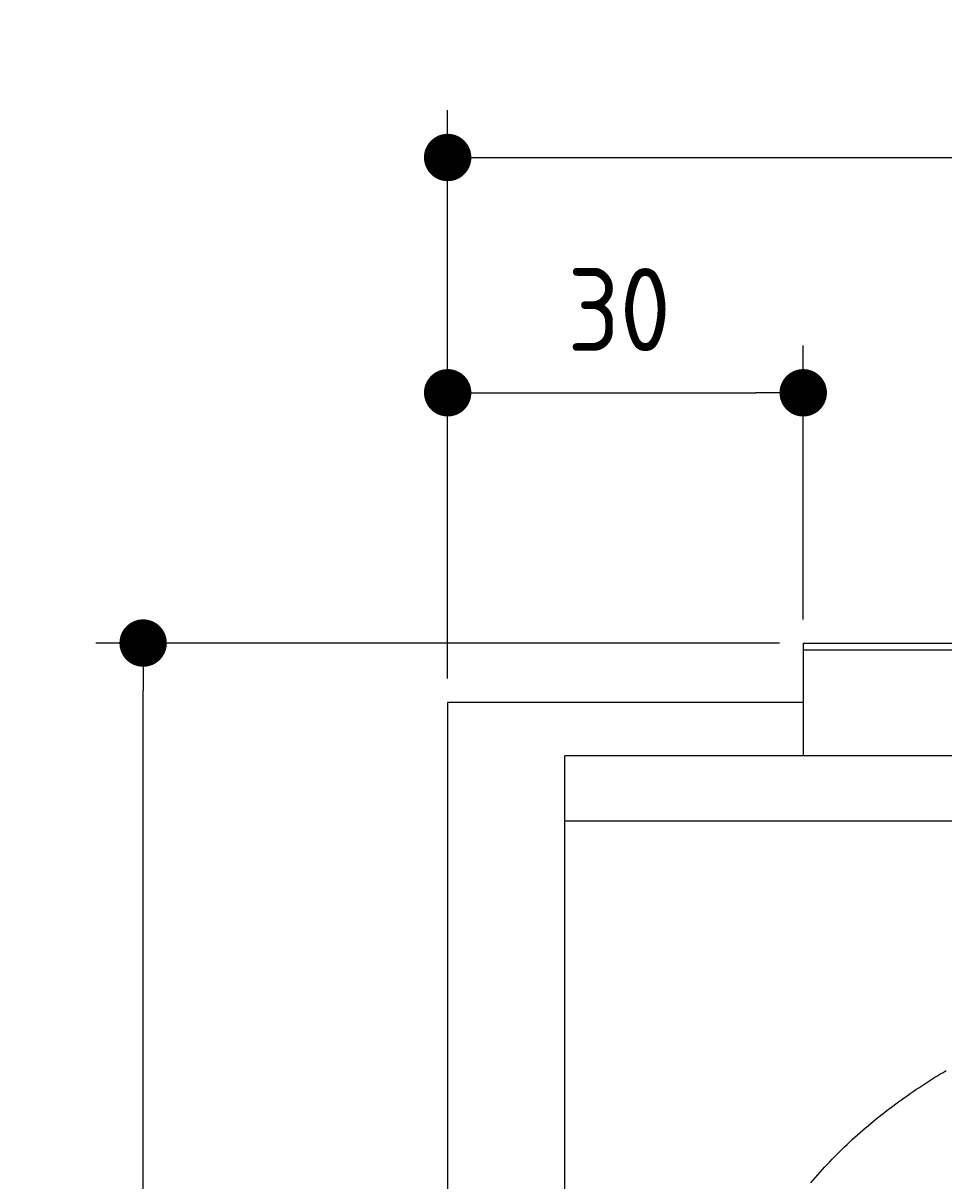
# Model space of a CAD drawing. Extents: x 715 to 7297, y 167 to 5810.
# Tile 27 of 92: x 715 to 1491, y 4834 to 5810. Entities that reach past the tile are written whole.
import ezdxf

# ---------------------------------------------------------------- set-up
doc = ezdxf.new("R2010")
doc.units = 0
doc.layers.get('0').update_dxf_attribs({"linetype": 'CONTINUOUS'})
doc.layers.get('DEFPOINTS').update_dxf_attribs({"linetype": 'CONTINUOUS'})
doc.layers.add('4', color=3, linetype='CONTINUOUS')
doc.layers.add('CAR', color=10, linetype='CONTINUOUS')
doc.styles.get("Standard").update_dxf_attribs({"font": 'ISOCP.SHX'})
doc.dimstyles.get("Standard").update_dxf_attribs({"dimtxt": 2.5, "dimasz": 2.5, "dimexe": 1.25, "dimexo": 0.625, "dimtad": 1, "dimcen": 2.5, "dimazin": 3, "dimtfac": 1, "dimtmove": 0, "dimatfit": 3})

# ---------------------------------------------------------------- blocks, each defined once
blk = doc.blocks.new('*U15')
at = {"layer": '4', "color": 2}
blk.add_text('520', height=70, dxfattribs=at).set_placement((3599.25, 5738.95))
blk = doc.blocks.new('PUNKT')
at = {"layer": '4', "color": 0, "linetype": 'BYBLOCK'}
blk.add_line((-0.5, 0), (-1, 0), dxfattribs=at)
at = {"layer": '4', "color": 0, "linetype": 'BYBLOCK', "const_width": 0.5}
blk.add_lwpolyline([(-0.25, 0, 1), (0.25, 0, 1)], format="xyb", close=True, dxfattribs=at)
blk = doc.blocks.new('*D5')
at = {"layer": '4'}
for p, q in [((1072.77, 5257.27), (1072.77, 5736.87)), ((6272.78, 5257.27), (6272.78, 5736.87)), ((1112.77, 5696.87), (6232.78, 5696.87))]:
    blk.add_line(p, q, dxfattribs=at)
at = {"layer": 'DEFPOINTS', "color": 0}
for p in [(6272.78, 5696.87), (1072.77, 5237.27), (6272.78, 5237.27)]:
    blk.add_point(p, dxfattribs=at)
blk.add_blockref('*U15', (0, 0))
at = {"layer": '4', "xscale": 40, "yscale": 40, "zscale": 40, "rotation": 180}
blk.add_blockref('PUNKT', (1072.77, 5696.87), dxfattribs=at)
at = {"layer": '4', "xscale": 40, "yscale": 40, "zscale": 40}
blk.add_blockref('PUNKT', (6272.78, 5696.87), dxfattribs=at)
blk = doc.blocks.new('*U14')
at = {"layer": '4', "color": 2}
blk.add_text('30', height=70, dxfattribs=at).set_placement((1173.75, 5533.56))
blk = doc.blocks.new('*D6')
at = {"layer": '4'}
for p, q in [((1072.77, 5257.27), (1072.77, 5538.39)), ((1372.77, 5307.27), (1372.77, 5538.39)), ((1112.77, 5498.39), (1332.77, 5498.39))]:
    blk.add_line(p, q, dxfattribs=at)
at = {"layer": 'DEFPOINTS', "color": 0}
for p in [(1372.77, 5498.39), (1372.77, 5287.27), (1072.77, 5237.27)]:
    blk.add_point(p, dxfattribs=at)
blk.add_blockref('*U14', (0, 0))
at = {"layer": '4', "xscale": 40, "yscale": 40, "zscale": 40, "rotation": 180}
blk.add_blockref('PUNKT', (1072.77, 5498.39), dxfattribs=at)
at = {"layer": '4', "xscale": 40, "yscale": 40, "zscale": 40}
blk.add_blockref('PUNKT', (1372.77, 5498.39), dxfattribs=at)
blk = doc.blocks.new('*U18')
at = {"layer": '4', "color": 2}
blk.add_text('510', height=70, rotation=90, dxfattribs=at).set_placement((785.85, 2670.74))
blk = doc.blocks.new('*D4')
at = {"layer": '4'}
for p, q in [((1352.77, 5287.27), (775.85, 5287.27)), ((815.85, 227.27), (815.85, 5247.27)), ((1352.77, 187.27), (775.85, 187.27))]:
    blk.add_line(p, q, dxfattribs=at)
at = {"layer": 'DEFPOINTS', "color": 0}
for p in [(815.85, 5287.27), (1372.77, 5287.27), (1372.77, 187.27)]:
    blk.add_point(p, dxfattribs=at)
blk.add_blockref('*U18', (0, 0))
at = {"layer": '4', "xscale": 40, "yscale": 40, "zscale": 40}
for p, rotation in [((815.85, 5287.27), 90), ((815.85, 187.27), 270)]:
    blk.add_blockref('PUNKT', p, dxfattribs=dict(at, rotation=rotation))

msp = doc.modelspace()

# ---------------------------------------------------------------- linework, layer by layer
for p, q in [((1372.775, 5287.271), (4772.775, 5287.271)), ((1372.775, 5287.271), (1372.775, 5192.271)), ((1832.775, 5281.271), (1372.775, 5281.271)), ((1372.775, 5263.271), (1372.775, 5253.271)), ((1372.775, 5253.271), (1372.775, 5192.271)), ((1372.775, 5237.271), (1072.775, 5237.271)), ((1072.775, 5237.271), (1072.775, 2737.271)), ((1171.717, 282.271), (1171.717, 5192.271)), ((1454.174, 5192.271), (1171.717, 5192.271)), ((1372.775, 5192.271), (1175.068, 5192.271)), ((4551.187, 5192.271), (1454.174, 5192.271)), ((1171.717, 5137.271), (6020.522, 5137.271))]:
    msp.add_line(p, q)
at = {"layer": 'CAR'}
msp.add_polyline3d([(1379.3, 4831.87, 0), (1381.22, 4834.16, 0), (1383.16, 4836.42, 0), (1385.11, 4838.67, 0), (1387.08, 4840.91, 0), (1389.07, 4843.13, 0), (1391.06, 4845.33, 0), (1393.08, 4847.51, 0), (1395.11, 4849.68, 0), (1397.16, 4851.83, 0), (1399.22, 4853.97, 0), (1401.3, 4856.08, 0), (1403.39, 4858.18, 0), (1405.51, 4860.26, 0), (1407.63, 4862.32, 0), (1409.77, 4864.37, 0), (1411.93, 4866.4, 0), (1414.1, 4868.41, 0), (1416.29, 4870.41, 0), (1418.5, 4872.39, 0), (1420.71, 4874.36, 0), (1422.94, 4876.31, 0), (1425.19, 4878.24, 0), (1427.45, 4880.16, 0), (1429.73, 4882.06, 0), (1432.02, 4883.95, 0), (1434.32, 4885.82, 0), (1436.63, 4887.68, 0), (1438.96, 4889.52, 0), (1441.31, 4891.35, 0), (1443.66, 4893.17, 0), (1446.03, 4894.97, 0), (1448.41, 4896.75, 0), (1450.81, 4898.53, 0), (1453.21, 4900.29, 0), (1455.63, 4902.03, 0), (1458.07, 4903.77, 0), (1460.51, 4905.49, 0), (1462.96, 4907.19, 0), (1465.43, 4908.89, 0), (1467.91, 4910.57, 0), (1470.4, 4912.24, 0), (1472.9, 4913.89, 0), (1475.41, 4915.54, 0), (1477.94, 4917.17, 0), (1480.47, 4918.79, 0), (1483.02, 4920.4, 0), (1485.57, 4922, 0), (1488.14, 4923.59, 0), (1490.71, 4925.17, 0), (1493.3, 4926.73, 0)], dxfattribs=at)

# ---------------------------------------------------------------- dimensions: what is measured, and where the dimension line sits
at = {"layer": '4'}
dim = msp.add_linear_dim(base=(6272.775, 5696.871), p1=(1072.775, 5237.271), p2=(6272.775, 5237.271), dimstyle='Standard', override={"dimtad": 3}, dxfattribs=at)
dim.commit()
dim.dimension.update_dxf_attribs({"geometry": '*D5', "text_midpoint": (3672.775, 5773.946), "dimtype": 128})
dim = msp.add_linear_dim(base=(1372.775, 5498.386), p1=(1072.775, 5237.271), p2=(1372.775, 5287.271), dimstyle='Standard', dxfattribs=at)
dim.commit()
dim.dimension.update_dxf_attribs({"geometry": '*D6', "text_midpoint": (1222.775, 5568.56), "dimtype": 128})
dim = msp.add_linear_dim(base=(815.852, 5287.271), p1=(1372.775, 187.271), p2=(1372.775, 5287.271), angle=90, dimstyle='Standard', dxfattribs=at)
dim.commit()
dim.dimension.update_dxf_attribs({"geometry": '*D4', "text_midpoint": (750.852, 2737.271)})

doc.saveas('drawing.dxf')
